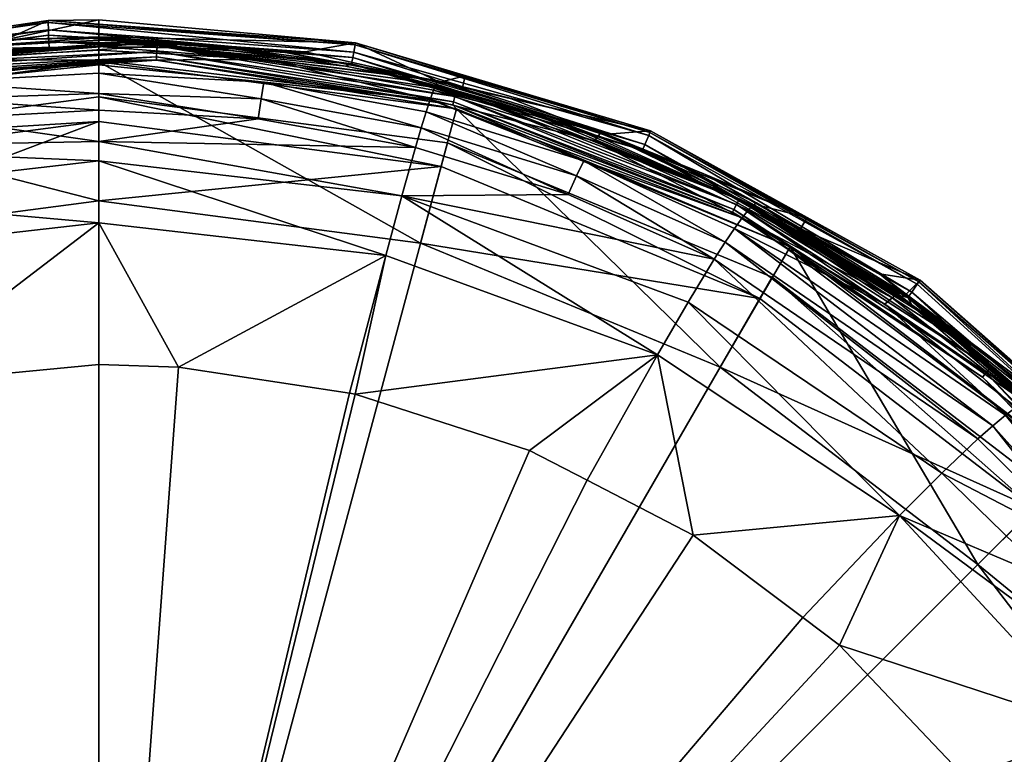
# Model space of a CAD drawing. Extents: x -0.029 to 0.029, y -0.149 to 0.029.
# Tile 103 of 104: x -0.002 to 0.018, y 0.014 to 0.029. Entities that reach past the tile are written whole.
import ezdxf

# ---------------------------------------------------------------- set-up
doc = ezdxf.new("R2010")
doc.units = 0
doc.layers.add('mesh', color=7, linetype='CONTINUOUS')

msp = doc.modelspace()

# ---------------------------------------------------------------- meshes
at = {"layer": 'mesh'}
mesh = msp.add_polyface(dxfattribs=at)
corners = [(-0.004232, 0.028264, 0.14262), (-0.004112, 0.028363, 0.142627), (-0.005449, 0.028055, 0.14262), (-0.006925, 0.027831, 0.164208), (-0.006036, 0.028087, 0.163214), (-0.00191, 0.028667, 0.163111), (-0.00696, 0.027816, 0.163262), (-0.006835, 0.027638, 0.165149), (-0.003489, 0.028469, 0.164094), (-0.003443, 0.028263, 0.165035), (-0.006768, 0.027451, 0.165604), (0, 0.028253, 0.165442), (-0.006584, 0.026869, 0.166459), (-0.003316, 0.027464, 0.166347), (-0.003257, 0.027053, 0.166739), (-0.006684, 0.027196, 0.166042), (-0.003367, 0.027802, 0.165929), (0, 0.025381, 0.143906), (0, 0.028221, 0.143906), (-0.007307, 0.027259, 0.143906), (0, 0.0275, 0.142211), (0, 0.027, 0.1425), (-0.007118, 0.026563, 0.142211), (-0.007118, 0.026563), (-0.00726, 0.028158, 0.143129), (-0.001035, 0.02906, 0.143129), (-0.007132, 0.02766, 0.14262), (-0.007186, 0.027868, 0.142662), (-0.001024, 0.028761, 0.142662), (-0.007212, 0.027973, 0.142726), (-0.001028, 0.028869, 0.142726), (-0.00725, 0.028119, 0.142923), (-0.001033, 0.02902, 0.142923), (-0.004977, 0.028136, 0.14262), (-0.007603, 0.02755, 0.14262), (-0.010912, 0.026408, 0.14262), (-0.004957, 0.02802, 0.142644), (-0.010867, 0.0263, 0.142644), (-0.004937, 0.027908, 0.142729), (-0.010824, 0.026194, 0.142729), (-0.004926, 0.027847, 0.142856), (-0.007276, 0.027156, 0.142905)]
mesh.append_faces([[corners[k] for k in face] for face in [(0, 1, 2, 2), (3, 4, 5, 5), (3, 6, 4, 4), (7, 8, 9, 9), (9, 10, 7, 7), (9, 11, 10, 10), (12, 13, 14, 14), (15, 13, 12, 12), (15, 16, 13, 13), (10, 16, 15, 15), (3, 8, 7, 7), (5, 8, 3, 3), (17, 18, 19, 19), (20, 21, 22, 22), (22, 23, 20, 20), (24, 4, 6, 6), (25, 4, 24, 24), (25, 5, 4, 4), (2, 1, 26, 26), (27, 26, 1, 1), (28, 29, 27, 27), (28, 30, 29, 29), (30, 31, 29, 29), (30, 32, 31, 31), (32, 24, 31, 31), (32, 25, 24, 24), (33, 26, 34, 34), (2, 26, 33, 33), (0, 2, 33, 33), (35, 36, 33, 33), (37, 38, 36, 36), (39, 40, 38, 38), (41, 19, 40, 40)]])
mesh = msp.add_polyface(dxfattribs=at)
corners = [(0, 0.029079, 0.143129), (0, 0.02873, 0.1631), (-0.00191, 0.028667, 0.163111), (-0.007186, 0.027868, 0.142662), (-0.004112, 0.028363, 0.142627), (-0.001024, 0.028761, 0.142662), (-0.001018, 0.028625, 0.142642), (-0.001013, 0.028504, 0.14262), (-0.004232, 0.028264, 0.14262), (-0.003489, 0.028469, 0.164094), (0, 0.028657, 0.164052), (0, 0.02853, 0.164821), (0, 0.02871, 0.163734), (-0.003443, 0.028263, 0.165035), (0, 0.028455, 0.164989), (0, 0.028253, 0.165442), (-0.003316, 0.027464, 0.166347), (0, 0.027227, 0.166676), (-0.003257, 0.027053, 0.166739), (0, 0.027573, 0.166403), (-0.003367, 0.027802, 0.165929), (0, 0.027988, 0.165877), (0, 0.028155, 0.165665), (-0.006768, 0.027451, 0.165604), (0, 0.0275, 0.142211), (-0.007118, 0.026563), (0, 0.0275), (-0.001035, 0.02906, 0.143129), (-0.004977, 0.028136, 0.14262), (0, 0.028579, 0.14262), (0.000007, 0.02817, 0.142905), (0.001178, 0.028255, 0.142856), (-0.004926, 0.027847, 0.142856), (0.000298, 0.028571, 0.14262), (0.000446, 0.028569, 0.14262), (0.000647, 0.028572, 0.14262), (0.00119, 0.028548, 0.14262), (-0.004957, 0.02802, 0.142644), (0.001185, 0.028431, 0.142644), (-0.004937, 0.027908, 0.142729), (0.001181, 0.028317, 0.142729), (0, 0.028221, 0.143906), (-0.007307, 0.027259, 0.143906)]
mesh.append_faces([[corners[k] for k in face] for face in [(0, 1, 2, 2), (3, 4, 5, 5), (4, 6, 5, 5), (4, 7, 6, 6), (8, 7, 4, 4), (9, 10, 11, 11), (9, 12, 10, 10), (13, 11, 14, 14), (13, 9, 11, 11), (14, 15, 13, 13), (16, 17, 18, 18), (16, 19, 17, 17), (20, 19, 16, 16), (20, 21, 19, 19), (22, 21, 20, 20), (23, 22, 20, 20), (15, 22, 23, 23), (2, 12, 9, 9), (1, 12, 2, 2), (24, 25, 26, 26), (0, 2, 27, 27), (7, 28, 29, 29), (8, 28, 7, 7), (30, 31, 32, 32), (29, 28, 33, 33), (28, 34, 33, 33), (28, 35, 34, 34), (36, 35, 28, 28), (28, 37, 38, 38), (37, 39, 40, 40), (39, 32, 31, 31), (32, 41, 30, 30), (32, 42, 41, 41)]])
mesh = msp.add_polyface(dxfattribs=at)
corners = [(-0.001024, 0.028761, 0.142662), (-0.001018, 0.028625, 0.142642), (0.002084, 0.028584, 0.142627), (0, 0.026592, 0.167176), (0, 0.027227, 0.166676), (0.003257, 0.027053, 0.166739), (0.003489, 0.028469, 0.164094), (0, 0.028657, 0.164052), (0, 0.02871, 0.163734), (0, 0.02873, 0.1631), (0, 0.02853, 0.164821), (0.003443, 0.028263, 0.165035), (0, 0.028455, 0.164989), (0, 0.028253, 0.165442), (0.006768, 0.027451, 0.165604), (0, 0.028155, 0.165665), (0.003367, 0.027802, 0.165929), (0, 0.027988, 0.165877), (0.003316, 0.027464, 0.166347), (0, 0.027573, 0.166403), (-0.003257, 0.027053, 0.166739), (0, 0.0275, 0.142211), (0.006988, 0.02608, 0.1425), (0, 0.027, 0.1425), (0.005239, 0.028603, 0.143129), (0, 0.029079, 0.143129), (0.000647, 0.028572, 0.14262), (0.001294, 0.02855, 0.14262), (0, 0.028579, 0.14262), (-0.001013, 0.028504, 0.14262), (0.005185, 0.028309, 0.142662), (-0.001028, 0.028869, 0.142726), (0.005205, 0.028414, 0.142726), (-0.001033, 0.02902, 0.142923), (0.005232, 0.028563, 0.142923), (-0.001035, 0.02906, 0.143129), (0.00119, 0.028548, 0.14262), (0.002585, 0.028462, 0.14262), (0.002735, 0.028441, 0.14262), (0.000298, 0.028571, 0.14262), (0.000446, 0.028569, 0.14262), (-0.004977, 0.028136, 0.14262), (0.001185, 0.028431, 0.142644), (-0.004957, 0.02802, 0.142644), (0.001181, 0.028317, 0.142729), (-0.004937, 0.027908, 0.142729), (0.001178, 0.028255, 0.142856), (0.000007, 0.02817, 0.142905), (0, 0.028221, 0.143906)]
mesh.append_faces([[corners[k] for k in face] for face in [(0, 1, 2, 2), (3, 4, 5, 5), (6, 7, 8, 8), (9, 6, 8, 8), (6, 10, 7, 7), (6, 11, 10, 10), (11, 12, 10, 10), (11, 13, 12, 12), (14, 15, 13, 13), (16, 17, 15, 15), (18, 19, 17, 17), (16, 18, 17, 17), (4, 19, 5, 5), (20, 4, 3, 3), (21, 22, 23, 23), (24, 9, 25, 25), (2, 26, 27, 27), (1, 26, 2, 2), (1, 28, 26, 26), (29, 28, 1, 1), (30, 31, 0, 0), (30, 32, 31, 31), (32, 33, 31, 31), (34, 35, 33, 33), (36, 27, 26, 26), (36, 37, 27, 27), (38, 37, 36, 36), (26, 39, 40, 40), (28, 39, 26, 26), (41, 42, 36, 36), (43, 44, 42, 42), (45, 46, 44, 44), (46, 47, 48, 48)]])
mesh = msp.add_polyface(dxfattribs=at)
corners = [(0.002084, 0.028584, 0.142627), (0.001294, 0.02855, 0.14262), (0.002585, 0.028462, 0.14262), (-0.001024, 0.028761, 0.142662), (0.005185, 0.028309, 0.142662), (0.003871, 0.028316, 0.14262), (0.003257, 0.027053, 0.166739), (0.006466, 0.026471, 0.166849), (0, 0.026592, 0.167176), (0, 0.02873, 0.1631), (0.004212, 0.028419, 0.163155), (0.003489, 0.028469, 0.164094), (0.006925, 0.027831, 0.164208), (0.003443, 0.028263, 0.165035), (0.006768, 0.027451, 0.165604), (0, 0.028253, 0.165442), (0.003367, 0.027802, 0.165929), (0, 0.028155, 0.165665), (0.006584, 0.026869, 0.166459), (0.003316, 0.027464, 0.166347), (0, 0.027573, 0.166403), (0.002735, 0.028441, 0.14262), (0.004271, 0.028252, 0.14262), (0.006569, 0.024516, 0.143906), (0.007307, 0.027259, 0.143906), (0, 0.028221, 0.143906), (0, 0.025381, 0.1425), (0, 0.027, 0.1425), (0.006988, 0.02608, 0.1425), (0.007118, 0.026563, 0.142211), (0, 0.0275, 0.142211), (0, 0.0275), (0.005239, 0.028603, 0.143129), (0, 0.029079, 0.143129), (-0.001035, 0.02906, 0.143129), (0.005162, 0.028178, 0.142637), (0.005205, 0.028414, 0.142726), (0.005232, 0.028563, 0.142923), (-0.001033, 0.02902, 0.142923), (0.00119, 0.028548, 0.14262), (0.005035, 0.028126, 0.14262), (0.005795, 0.027979, 0.14262), (0.007302, 0.027624, 0.14262), (0.006551, 0.027812, 0.14262), (0.001185, 0.028431, 0.142644), (0.007272, 0.027511, 0.142644), (0.001181, 0.028317, 0.142729), (0.007243, 0.027401, 0.142729), (0.001178, 0.028255, 0.142856), (0.007227, 0.027341, 0.142856)]
mesh.append_faces([[corners[k] for k in face] for face in [(0, 1, 2, 2), (3, 0, 4, 4), (2, 5, 0, 0), (6, 7, 8, 8), (9, 10, 11, 11), (12, 13, 11, 11), (14, 15, 13, 13), (16, 17, 14, 14), (16, 18, 19, 19), (6, 20, 19, 19), (21, 5, 2, 2), (22, 5, 21, 21), (23, 24, 25, 25), (26, 27, 28, 28), (29, 28, 30, 30), (30, 31, 29, 29), (32, 10, 9, 9), (33, 34, 32, 32), (0, 35, 4, 4), (0, 5, 35, 35), (36, 37, 38, 38), (37, 32, 34, 34), (22, 35, 5, 5), (39, 40, 22, 22), (21, 39, 22, 22), (39, 41, 40, 40), (42, 43, 39, 39), (39, 44, 45, 45), (44, 46, 47, 47), (46, 48, 49, 49), (24, 48, 25, 25), (24, 49, 48, 48)]])
mesh = msp.add_polyface(dxfattribs=at)
corners = [(0.007484, 0.027935, 0.143129), (0.007426, 0.027693, 0.163284), (0.00696, 0.027799, 0.163265), (0.006768, 0.027451, 0.165604), (0.006684, 0.027196, 0.166042), (0.003367, 0.027802, 0.165929), (0.006925, 0.027831, 0.164208), (0, 0.026592, 0.167176), (0.006466, 0.026471, 0.166849), (0.006187, 0.025478, 0.167537), (0.003489, 0.028469, 0.164094), (0.004212, 0.028419, 0.163155), (0.006835, 0.027638, 0.165149), (0.003443, 0.028263, 0.165035), (0.006584, 0.026869, 0.166459), (0.003316, 0.027464, 0.166347), (0.003257, 0.027053, 0.166739), (0.006551, 0.027812, 0.14262), (0.005909, 0.027962, 0.14262), (0.005795, 0.027979, 0.14262), (0.006664, 0.027791, 0.14262), (0.007118, 0.026563, 0.142211), (0, 0.0275), (0.007118, 0.026563), (0.005239, 0.028603, 0.143129), (0.00816, 0.02739, 0.14262), (0.008899, 0.027159, 0.14262), (0.005162, 0.028178, 0.142637), (0.007415, 0.027601, 0.14262), (0.011268, 0.026808, 0.143129), (0.011152, 0.026532, 0.142662), (0.005205, 0.028414, 0.142726), (0.005185, 0.028309, 0.142662), (0.011228, 0.026712, 0.142815), (0.005232, 0.028563, 0.142923), (0.011253, 0.026771, 0.142923), (0.005035, 0.028126, 0.14262), (0.004271, 0.028252, 0.14262), (0.007302, 0.027624, 0.14262), (0.00119, 0.028548, 0.14262), (0.007272, 0.027511, 0.142644), (0.001185, 0.028431, 0.142644), (0.007243, 0.027401, 0.142729), (0.001181, 0.028317, 0.142729), (0.007227, 0.027341, 0.142856)]
mesh.append_faces([[corners[k] for k in face] for face in [(0, 1, 2, 2), (3, 4, 5, 5), (6, 2, 1, 1), (7, 8, 9, 9), (10, 2, 6, 6), (10, 11, 2, 2), (6, 12, 13, 13), (12, 3, 13, 13), (4, 14, 5, 5), (8, 15, 14, 14), (16, 15, 8, 8), (17, 18, 19, 19), (17, 20, 18, 18), (21, 22, 23, 23), (0, 2, 24, 24), (2, 11, 24, 24), (25, 26, 27, 27), (27, 28, 25, 25), (27, 20, 28, 28), (18, 20, 27, 27), (29, 0, 24, 24), (30, 31, 32, 32), (33, 34, 31, 31), (35, 24, 34, 34), (36, 27, 37, 37), (19, 27, 36, 36), (19, 18, 27, 27), (38, 20, 17, 17), (38, 28, 20, 20), (39, 17, 19, 19), (39, 40, 38, 38), (41, 42, 40, 40), (43, 44, 42, 42)]])
mesh = msp.add_polyface(dxfattribs=at)
corners = [(0.011228, 0.026712, 0.142815), (0.011253, 0.026771, 0.142923), (0.005232, 0.028563, 0.142923), (0.006187, 0.025478, 0.167537), (0.006466, 0.026471, 0.166849), (0.009584, 0.02551, 0.167032), (0.010255, 0.026781, 0.164397), (0.006835, 0.027638, 0.165149), (0.006925, 0.027831, 0.164208), (0.010299, 0.02673, 0.163453), (0.008374, 0.027479, 0.163321), (0.007426, 0.027693, 0.163284), (0.010124, 0.026607, 0.165337), (0.006768, 0.027451, 0.165604), (0.006684, 0.027196, 0.166042), (0.009756, 0.025886, 0.166643), (0.006584, 0.026869, 0.166459), (0.009903, 0.026194, 0.166228), (0.013135, 0.025032, 0.16605), (0.008048, 0.027416, 0.14262), (0.00816, 0.02739, 0.14262), (0.007415, 0.027601, 0.14262), (0.008788, 0.027188, 0.14262), (0.008899, 0.027159, 0.14262), (0.009521, 0.02694, 0.14262), (0.009631, 0.026908, 0.14262), (0.007118, 0.026563, 0.142211), (0.0135, 0.023383, 0.1425), (0.006988, 0.02608, 0.1425), (0.011268, 0.026808, 0.143129), (0.007484, 0.027935, 0.143129), (0.010357, 0.026637, 0.14262), (0.011101, 0.02641, 0.142637), (0.005162, 0.028178, 0.142637), (0.005185, 0.028309, 0.142662), (0.011152, 0.026532, 0.142662), (0.005205, 0.028414, 0.142726), (0.005239, 0.028603, 0.143129), (0.007302, 0.027624, 0.14262), (0.013072, 0.025408, 0.14262), (0.014116, 0.024438, 0.143906), (0.007227, 0.027341, 0.142856), (0.007307, 0.027259, 0.143906)]
mesh.append_faces([[corners[k] for k in face] for face in [(0, 1, 2, 2), (3, 4, 5, 5), (6, 7, 8, 8), (8, 9, 6, 6), (8, 10, 9, 9), (11, 10, 8, 8), (7, 12, 13, 13), (6, 12, 7, 7), (14, 15, 16, 16), (14, 17, 15, 15), (13, 17, 14, 14), (12, 18, 13, 13), (5, 16, 15, 15), (4, 16, 5, 5), (19, 20, 21, 21), (22, 20, 19, 19), (22, 23, 20, 20), (24, 23, 22, 22), (24, 25, 23, 23), (26, 27, 28, 28), (29, 11, 30, 30), (29, 10, 11, 11), (31, 32, 33, 33), (33, 25, 31, 31), (33, 23, 25, 25), (34, 33, 32, 32), (35, 0, 36, 36), (1, 29, 37, 37), (19, 21, 38, 38), (39, 19, 38, 38), (39, 22, 19, 19), (40, 41, 42, 42)]])
mesh = msp.add_polyface(dxfattribs=at)
corners = [(0, 0.026592, 0.167176), (0.006187, 0.025478, 0.167537), (0, 0.026198, 0.167362), (-0.003257, 0.027053, 0.166739), (-0.006466, 0.026471, 0.166849), (-0.009756, 0.025886, 0.166643), (-0.009584, 0.02551, 0.167032), (-0.006584, 0.026869, 0.166459), (-0.009903, 0.026194, 0.166228), (-0.012787, 0.024531, 0.166898), (-0.012978, 0.024814, 0.166485), (-0.013135, 0.025032, 0.16605), (-0.006768, 0.027451, 0.165604), (-0.010124, 0.026607, 0.165337), (-0.013358, 0.025285, 0.165131), (-0.010255, 0.026781, 0.164397), (-0.006187, 0.025478, 0.167537), (-0.006569, 0.024516, 0.143906), (-0.007307, 0.027259, 0.143906), (-0.014116, 0.024438, 0.143906), (0, 0.025381, 0.143906), (0.006569, 0.024516, 0.143906), (0, 0.028221, 0.143906), (-0.006569, 0.024516, 0.1425), (0, 0.027, 0.1425), (0, 0.025381, 0.1425), (-0.006988, 0.02608, 0.1425), (-0.007118, 0.026563, 0.142211), (-0.01375, 0.023816, 0.142211), (-0.01375, 0.023816), (-0.007118, 0.026563), (-0.013146, 0.025939, 0.143129), (-0.010047, 0.026911, 0.163421), (-0.010321, 0.026788, 0.163443), (-0.007519, 0.028061, 0.143129), (-0.010115, 0.026816, 0.142627), (-0.011192, 0.026297, 0.14262), (-0.010546, 0.026563, 0.14262), (-0.011675, 0.026087, 0.14262), (0.005858, 0.024264, 0.168087), (0, 0.024931, 0.167961), (-0.010912, 0.026408, 0.14262), (-0.00956, 0.026934, 0.14262), (-0.0108, 0.026137, 0.142856)]
mesh.append_faces([[corners[k] for k in face] for face in [(0, 1, 2, 2), (3, 0, 4, 4), (5, 4, 6, 6), (5, 7, 4, 4), (8, 7, 5, 5), (7, 3, 4, 4), (9, 5, 6, 6), (10, 8, 5, 5), (11, 12, 8, 8), (13, 12, 11, 11), (13, 14, 15, 15), (4, 16, 6, 6), (4, 2, 16, 16), (0, 2, 4, 4), (17, 18, 19, 19), (20, 18, 17, 17), (21, 22, 20, 20), (23, 24, 25, 25), (23, 26, 24, 24), (27, 26, 28, 28), (27, 24, 26, 26), (27, 29, 30, 30), (28, 29, 27, 27), (25, 21, 20, 20), (31, 32, 33, 33), (34, 32, 31, 31), (35, 36, 37, 37), (35, 38, 36, 36), (2, 39, 40, 40), (37, 41, 42, 42), (36, 41, 37, 37), (2, 40, 16, 16), (43, 19, 18, 18)]])
mesh = msp.add_polyface(dxfattribs=at)
corners = [(0.010299, 0.02673, 0.163453), (0.014465, 0.025036, 0.143129), (0.012352, 0.025931, 0.163594), (0.013489, 0.025283, 0.163708), (0.016711, 0.023674, 0.142815), (0.011253, 0.026771, 0.142923), (0.011228, 0.026712, 0.142815), (0.013135, 0.025032, 0.16605), (0.012978, 0.024814, 0.166485), (0.009903, 0.026194, 0.166228), (0.010255, 0.026781, 0.164397), (0.013429, 0.025334, 0.164657), (0.013358, 0.025285, 0.165131), (0.010124, 0.026607, 0.165337), (0.006768, 0.027451, 0.165604), (0.013261, 0.025187, 0.165597), (0.010247, 0.026673, 0.14262), (0.009631, 0.026908, 0.14262), (0.009521, 0.02694, 0.14262), (0.010357, 0.026637, 0.14262), (0.011268, 0.026808, 0.143129), (0.008374, 0.027479, 0.163321), (0.012485, 0.025709, 0.14262), (0.016521, 0.023406, 0.142637), (0.011101, 0.02641, 0.142637), (0.01677, 0.023758, 0.143129), (0.005185, 0.028309, 0.142662), (0.011152, 0.026532, 0.142662), (0.016598, 0.023514, 0.142662), (0.016747, 0.023726, 0.142923), (0.013072, 0.025408, 0.14262), (0.013177, 0.025361, 0.14262), (0.008788, 0.027188, 0.14262), (0.007302, 0.027624, 0.14262), (0.013019, 0.025304, 0.142644), (0.007272, 0.027511, 0.142644), (0.012967, 0.025203, 0.142729), (0.007243, 0.027401, 0.142729), (0.012938, 0.025148, 0.142856), (0.007227, 0.027341, 0.142856), (0.014116, 0.024438, 0.143906)]
mesh.append_faces([[corners[k] for k in face] for face in [(0, 1, 2, 2), (1, 3, 2, 2), (4, 5, 6, 6), (7, 8, 9, 9), (10, 2, 11, 11), (10, 0, 2, 2), (10, 12, 13, 13), (11, 12, 10, 10), (14, 7, 9, 9), (13, 15, 7, 7), (12, 15, 13, 13), (16, 17, 18, 18), (16, 19, 17, 17), (0, 20, 1, 1), (0, 21, 20, 20), (22, 23, 24, 24), (25, 1, 20, 20), (26, 24, 27, 27), (28, 6, 27, 27), (29, 20, 5, 5), (16, 30, 24, 24), (24, 19, 16, 16), (30, 22, 24, 24), (30, 31, 22, 22), (18, 32, 30, 30), (30, 16, 18, 18), (33, 34, 30, 30), (33, 35, 34, 34), (35, 36, 34, 34), (35, 37, 36, 36), (37, 38, 36, 36), (37, 39, 38, 38), (40, 38, 39, 39)]])
mesh = msp.add_polyface(dxfattribs=at)
corners = [(-0.005094, 0.021376, 0.168849), (-0.005858, 0.024264, 0.168087), (-0.004328, 0.021622, 0.168801), (-0.006187, 0.025478, 0.167537), (-0.012034, 0.023309, 0.167954), (-0.009557, 0.019943, 0.169128), (-0.009975, 0.019686, 0.169178), (-0.011408, 0.022232, 0.168481), (-0.012787, 0.024531, 0.166898), (-0.009584, 0.02551, 0.167032), (-0.012565, 0.024184, 0.167283), (0, 0.022035, 0.16872), (0.001626, 0.021977, 0.168732), (0, -0.000012, 0.173217), (-0.0142, 0.017081, 0.169685), (-0.014386, 0.016891, 0.169722), (-0.017999, 0.013202, 0.17044), (-0.006569, 0.024516, 0.143906), (-0.014116, 0.024438, 0.143906), (-0.01269, 0.02198, 0.143906), (-0.01269, 0.02198, 0.1425), (-0.006988, 0.02608, 0.1425), (-0.006569, 0.024516, 0.1425), (-0.0135, 0.023383, 0.1425), (-0.01375, 0.023816, 0.142211), (0, 0), (-0.007118, 0.026563), (-0.01375, 0.023816), (0, 0.0275), (0.007118, 0.026563), (-0.019445, 0.019445), (0, 0.025381, 0.143906), (0, 0.025381, 0.1425), (0, 0.024931, 0.167961)]
mesh.append_faces([[corners[k] for k in face] for face in [(0, 1, 2, 2), (3, 1, 4, 4), (5, 6, 7, 7), (1, 7, 4, 4), (1, 5, 7, 7), (0, 5, 1, 1), (8, 9, 10, 10), (9, 4, 10, 10), (9, 3, 4, 4), (11, 12, 13, 13), (2, 13, 0, 0), (2, 11, 13, 13), (13, 5, 0, 0), (13, 6, 5, 5), (14, 6, 13, 13), (13, 15, 14, 14), (13, 16, 15, 15), (17, 18, 19, 19), (20, 21, 22, 22), (20, 23, 21, 21), (24, 21, 23, 23), (25, 26, 27, 27), (25, 28, 26, 26), (29, 28, 25, 25), (27, 30, 25, 25), (20, 17, 19, 19), (22, 17, 20, 20), (22, 31, 17, 17), (32, 31, 22, 22), (12, 11, 33, 33), (2, 33, 11, 11), (2, 1, 33, 33), (3, 33, 1, 1)]])
mesh = msp.add_polyface(dxfattribs=at)
corners = [(0.014465, 0.025036, 0.143129), (0.014329, 0.024805, 0.163792), (0.013489, 0.025283, 0.163708), (0.016711, 0.023674, 0.142815), (0.016747, 0.023726, 0.142923), (0.011253, 0.026771, 0.142923), (0.012565, 0.024184, 0.167283), (0.006187, 0.025478, 0.167537), (0.009584, 0.02551, 0.167032), (0, 0.026198, 0.167362), (0.005858, 0.024264, 0.168087), (0.011408, 0.022232, 0.168481), (0.012034, 0.023309, 0.167954), (0.013429, 0.025334, 0.164657), (0.012352, 0.025931, 0.163594), (0.012787, 0.024531, 0.166898), (0.009903, 0.026194, 0.166228), (0.012978, 0.024814, 0.166485), (0.009756, 0.025886, 0.166643), (0.016051, 0.023266, 0.166376), (0.013135, 0.025032, 0.16605), (0.013704, 0.025073, 0.14262), (0.01386, 0.024995, 0.14262), (0.013177, 0.025361, 0.14262), (0.014004, 0.024907, 0.14262), (0.01269, 0.02198, 0.143906), (0.007307, 0.027259, 0.143906), (0.006569, 0.024516, 0.143906), (0.014116, 0.024438, 0.143906), (0.006569, 0.024516, 0.1425), (0.006988, 0.02608, 0.1425), (0.0135, 0.023383, 0.1425), (0, 0.025381, 0.1425), (0.01375, 0.023816, 0.142211), (0.007118, 0.026563, 0.142211), (0.007118, 0.026563), (0.01375, 0.023816), (0.016521, 0.023406, 0.142637), (0.012485, 0.025709, 0.14262), (0.011152, 0.026532, 0.142662), (0.011101, 0.02641, 0.142637), (0.016598, 0.023514, 0.142662), (0.011228, 0.026712, 0.142815), (0.01677, 0.023758, 0.143129), (0.011268, 0.026808, 0.143129), (0.013072, 0.025408, 0.14262), (0.014301, 0.024738, 0.14262), (0.014079, 0.024387, 0.142905), (0.012938, 0.025148, 0.142856)]
mesh.append_faces([[corners[k] for k in face] for face in [(0, 1, 2, 2), (3, 4, 5, 5), (6, 7, 8, 8), (9, 7, 10, 10), (7, 11, 10, 10), (6, 12, 7, 7), (13, 2, 1, 1), (13, 14, 2, 2), (15, 16, 17, 17), (18, 16, 15, 15), (19, 17, 20, 20), (6, 18, 15, 15), (8, 18, 6, 6), (21, 22, 23, 23), (21, 24, 22, 22), (25, 26, 27, 27), (25, 28, 26, 26), (29, 30, 31, 31), (32, 30, 29, 29), (33, 31, 34, 34), (33, 35, 36, 36), (34, 35, 33, 33), (29, 27, 32, 32), (29, 25, 27, 27), (23, 37, 38, 38), (39, 40, 37, 37), (41, 3, 42, 42), (4, 43, 44, 44), (21, 23, 45, 45), (45, 24, 21, 21), (45, 46, 24, 24), (47, 48, 28, 28)]])
mesh = msp.add_polyface(dxfattribs=at)
corners = [(0.016349, 0.018949, 0.169118), (0.012034, 0.023309, 0.167954), (0.017215, 0.019817, 0.168625), (0.011408, 0.022232, 0.168481), (0.008793, 0.020279, 0.169062), (0.005236, 0.021428, 0.168839), (0.009971, 0.019669, 0.169181), (0.012135, 0.018548, 0.169399), (0.014372, 0.016866, 0.169727), (0.015124, 0.016301, 0.169837), (0.020398, 0.014571, 0.169966), (0.017948, 0.020513, 0.167978), (0.012787, 0.024531, 0.166898), (0.018254, 0.020784, 0.167601), (0, -0.000012, 0.173217), (0.019745, 0.010539, 0.170959), (0.020695, 0.008441, 0.171367), (0.018039, 0.013077, 0.170465), (0.017687, 0.0136, 0.170363), (0.005119, 0.021446, 0.168835), (0.001626, 0.021977, 0.168732), (0.017947, 0.017947, 0.143906), (0.014116, 0.024438, 0.143906), (0.01269, 0.02198, 0.143906), (0.019964, 0.019951, 0.143906), (0.01269, 0.02198, 0.1425), (0.019092, 0.019092, 0.1425), (0.017947, 0.017947, 0.1425), (0.0135, 0.023383, 0.1425), (0.019445, 0.019445, 0.142211), (0.01375, 0.023816, 0.142211), (0.01375, 0.023816), (0, 0), (0.007118, 0.026563), (0.019445, 0.019445), (0.023816, 0.01375)]
mesh.append_faces([[corners[k] for k in face] for face in [(0, 1, 2, 2), (3, 1, 0, 0), (3, 4, 5, 5), (3, 6, 4, 4), (3, 7, 6, 6), (0, 7, 3, 3), (0, 8, 7, 7), (9, 8, 0, 0), (10, 9, 0, 0), (11, 12, 13, 13), (14, 15, 16, 16), (14, 17, 15, 15), (18, 17, 14, 14), (14, 9, 18, 18), (14, 8, 9, 9), (7, 8, 14, 14), (14, 6, 7, 7), (14, 4, 6, 6), (5, 4, 14, 14), (14, 19, 5, 5), (14, 20, 19, 19), (21, 22, 23, 23), (21, 24, 22, 22), (25, 26, 27, 27), (25, 28, 26, 26), (29, 26, 30, 30), (30, 31, 29, 29), (32, 31, 33, 33), (32, 34, 31, 31), (35, 34, 32, 32), (25, 21, 23, 23), (27, 21, 25, 25)]])
mesh = msp.add_polyface(dxfattribs=at)
corners = [(0.013177, 0.025361, 0.14262), (0.01386, 0.024995, 0.14262), (0.014532, 0.024611, 0.14262), (0.015193, 0.024208, 0.14262), (0.013135, 0.025032, 0.16605), (0.013261, 0.025187, 0.165597), (0.016202, 0.023399, 0.165924), (0.015942, 0.023886, 0.163954), (0.013429, 0.025334, 0.164657), (0.014329, 0.024805, 0.163792), (0.0164, 0.023515, 0.164983), (0.016485, 0.023469, 0.164028), (0.016316, 0.023479, 0.165458), (0.013358, 0.025285, 0.165131), (0.016051, 0.023266, 0.166376), (0.015844, 0.023788, 0.14262), (0.01547, 0.024024, 0.14262), (0.016041, 0.023647, 0.14262), (0.01489, 0.024388, 0.14262), (0.014301, 0.024738, 0.14262), (0.014004, 0.024907, 0.14262), (0.01677, 0.023758, 0.143129), (0.014465, 0.025036, 0.143129), (0.016521, 0.023406, 0.142637), (0.011152, 0.026532, 0.142662), (0.016598, 0.023514, 0.142662), (0.013072, 0.025408, 0.14262), (0.016324, 0.023453, 0.14262), (0.016603, 0.023256, 0.14262), (0.017109, 0.022895, 0.14262), (0.0182, 0.021966, 0.142624), (0.017723, 0.022423, 0.14262), (0.013019, 0.025304, 0.142644)]
mesh.append_faces([[corners[k] for k in face] for face in [(0, 1, 2, 2), (2, 3, 0, 0), (4, 5, 6, 6), (7, 8, 9, 9), (7, 10, 8, 8), (11, 10, 7, 7), (8, 12, 13, 13), (10, 12, 8, 8), (14, 4, 6, 6), (13, 6, 5, 5), (12, 6, 13, 13), (15, 16, 17, 17), (3, 16, 15, 15), (3, 18, 16, 16), (2, 18, 3, 3), (2, 19, 18, 18), (1, 19, 2, 2), (1, 20, 19, 19), (21, 9, 22, 22), (21, 7, 9, 9), (11, 7, 21, 21), (0, 3, 23, 23), (3, 15, 23, 23), (24, 23, 25, 25), (15, 17, 23, 23), (26, 18, 19, 19), (16, 18, 26, 26), (26, 17, 16, 16), (26, 27, 17, 17), (28, 27, 26, 26), (26, 29, 28, 28), (30, 31, 26, 26), (26, 32, 30, 30)]])
mesh = msp.add_polyface(dxfattribs=at)
corners = [(0.005858, 0.024264, 0.168087), (0.005119, 0.021446, 0.168835), (0.001626, 0.021977, 0.168732), (0.005236, 0.021428, 0.168839), (0.011408, 0.022232, 0.168481), (0.006187, 0.025478, 0.167537), (0.012034, 0.023309, 0.167954), (0.012565, 0.024184, 0.167283), (0.017215, 0.019817, 0.168625), (0.017948, 0.020513, 0.167978), (0.018877, 0.021634, 0.164351), (0.0164, 0.023515, 0.164983), (0.016485, 0.023469, 0.164028), (0.019124, 0.02135, 0.165372), (0.01903, 0.021331, 0.165847), (0.016316, 0.023479, 0.165458), (0.016202, 0.023399, 0.165924), (0.018901, 0.021271, 0.166313), (0.016051, 0.023266, 0.166376), (0.012787, 0.024531, 0.166898), (0.012978, 0.024814, 0.166485), (0.018254, 0.020784, 0.167601), (0.018515, 0.021001, 0.167195), (0.019964, 0.019951, 0.143906), (0.014079, 0.024387, 0.142905), (0.014116, 0.024438, 0.143906), (0.006569, 0.024516, 0.1425), (0.0135, 0.023383, 0.1425), (0.01269, 0.02198, 0.1425), (0.01375, 0.023816, 0.142211), (0.019092, 0.019092, 0.1425), (0.01269, 0.02198, 0.143906), (0.017109, 0.022895, 0.14262), (0.020045, 0.020376, 0.14262), (0.016521, 0.023406, 0.142637), (0, 0.024931, 0.167961), (0.016603, 0.023256, 0.14262), (0.016324, 0.023453, 0.14262), (0.016041, 0.023647, 0.14262), (0.012938, 0.025148, 0.142856), (0.018044, 0.021778, 0.142856), (0.013072, 0.025408, 0.14262), (0.017723, 0.022423, 0.14262), (0.013019, 0.025304, 0.142644), (0.018117, 0.021866, 0.14268), (0.0182, 0.021966, 0.142624), (0.012967, 0.025203, 0.142729)]
mesh.append_faces([[corners[k] for k in face] for face in [(0, 1, 2, 2), (0, 3, 1, 1), (0, 4, 3, 3), (5, 6, 4, 4), (7, 8, 6, 6), (9, 8, 7, 7), (10, 11, 12, 12), (10, 13, 11, 11), (11, 14, 15, 15), (13, 14, 11, 11), (16, 17, 18, 18), (19, 20, 21, 21), (22, 20, 18, 18), (22, 21, 20, 20), (15, 17, 16, 16), (14, 17, 15, 15), (7, 19, 9, 9), (23, 24, 25, 25), (26, 27, 28, 28), (29, 30, 27, 27), (28, 31, 26, 26), (32, 33, 34, 34), (35, 0, 2, 2), (34, 36, 32, 32), (34, 37, 36, 36), (34, 38, 37, 37), (39, 24, 40, 40), (41, 42, 32, 32), (43, 44, 45, 45), (43, 46, 44, 44), (46, 40, 44, 44), (46, 39, 40, 40), (23, 40, 24, 24)]])
mesh = msp.add_polyface(dxfattribs=at)
corners = [(0.016485, 0.023469, 0.164028), (0.020495, 0.020473, 0.143129), (0.018877, 0.021634, 0.164351), (0.019219, 0.021288, 0.164412), (0.020254, 0.020242, 0.164597), (0.019124, 0.02135, 0.165372), (0.021462, 0.018873, 0.166292), (0.01903, 0.021331, 0.165847), (0.016051, 0.023266, 0.166376), (0.018731, 0.021162, 0.166764), (0.018515, 0.021001, 0.167195), (0.018901, 0.021271, 0.166313), (0.021136, 0.018753, 0.167208), (0.021322, 0.018835, 0.166758), (0.019445, 0.019445, 0.142211), (0.01375, 0.023816), (0.019445, 0.019445), (0.01677, 0.023758, 0.143129), (0.017109, 0.022895, 0.14262), (0.017723, 0.022423, 0.14262), (0.018324, 0.021935, 0.14262), (0.018911, 0.021431, 0.14262), (0.016521, 0.023406, 0.142637), (0.020589, 0.019825, 0.14262), (0.021169, 0.019307, 0.142637), (0.020045, 0.020376, 0.14262), (0.019485, 0.020911, 0.14262), (0.021488, 0.019598, 0.143129), (0.016598, 0.023514, 0.142662), (0.021347, 0.019468, 0.142726), (0.016711, 0.023674, 0.142815), (0.016747, 0.023726, 0.142923), (0.021459, 0.01957, 0.142923), (0.0182, 0.021966, 0.142624), (0.021037, 0.019341, 0.14262)]
mesh.append_faces([[corners[k] for k in face] for face in [(0, 1, 2, 2), (1, 3, 2, 2), (1, 4, 3, 3), (3, 5, 2, 2), (3, 4, 5, 5), (5, 6, 7, 7), (8, 9, 10, 10), (8, 11, 9, 9), (9, 12, 10, 10), (11, 13, 9, 9), (7, 13, 11, 11), (14, 15, 16, 16), (0, 17, 1, 1), (18, 19, 20, 20), (21, 18, 20, 20), (22, 23, 24, 24), (22, 25, 23, 23), (18, 26, 25, 25), (21, 26, 18, 18), (27, 1, 17, 17), (28, 22, 24, 24), (24, 29, 28, 28), (29, 30, 28, 28), (29, 31, 30, 30), (29, 32, 31, 31), (32, 17, 31, 31), (32, 27, 17, 17), (26, 21, 33, 33), (33, 25, 26, 26), (33, 23, 25, 25), (34, 23, 33, 33), (33, 20, 19, 19), (21, 20, 33, 33)]])
mesh = msp.add_polyface(dxfattribs=at)
corners = [(0.019461, 0.01763, 0.169045), (0.017215, 0.019817, 0.168625), (0.020273, 0.01822, 0.168412), (0.016349, 0.018949, 0.169118), (0.017948, 0.020513, 0.167978), (0.019124, 0.02135, 0.165372), (0.021751, 0.01873, 0.164863), (0.021562, 0.018875, 0.165816), (0.020254, 0.020242, 0.164597), (0.021462, 0.018873, 0.166292), (0.023576, 0.016142, 0.166786), (0.022671, 0.015842, 0.168529), (0.018254, 0.020784, 0.167601), (0.018515, 0.021001, 0.167195), (0.021136, 0.018753, 0.167208), (0.02298, 0.015979, 0.168129), (0.018731, 0.021162, 0.166764), (0.021322, 0.018835, 0.166758), (0.02343, 0.016126, 0.167252), (0.01903, 0.021331, 0.165847), (0.021488, 0.019598, 0.143129), (0.020495, 0.020473, 0.143129), (0.025192, 0.014532, 0.143129), (0.021169, 0.019307, 0.142637), (0.021633, 0.018682, 0.14262), (0.022131, 0.018089, 0.14262), (0.024942, 0.01437, 0.142662), (0.021347, 0.019468, 0.142726), (0.025112, 0.014468, 0.142815), (0.021459, 0.01957, 0.142923), (0.025167, 0.0145, 0.142923), (0.021037, 0.019341, 0.14262), (0.020589, 0.019825, 0.14262), (0.018044, 0.021778, 0.142856), (0.019884, 0.019875, 0.142905), (0.022307, 0.01739, 0.142856), (0.0182, 0.021966, 0.142624), (0.0225, 0.01754, 0.142624), (0.022397, 0.01746, 0.14268), (0.018117, 0.021866, 0.14268), (0.019964, 0.019951, 0.143906)]
mesh.append_faces([[corners[k] for k in face] for face in [(0, 1, 2, 2), (3, 1, 0, 0), (4, 2, 1, 1), (5, 6, 7, 7), (5, 8, 6, 6), (7, 9, 5, 5), (7, 10, 9, 9), (11, 12, 13, 13), (13, 14, 15, 15), (16, 17, 14, 14), (17, 18, 14, 14), (9, 17, 19, 19), (9, 18, 17, 17), (4, 12, 2, 2), (20, 8, 21, 21), (20, 6, 8, 8), (22, 6, 20, 20), (23, 24, 25, 25), (26, 27, 23, 23), (28, 29, 27, 27), (30, 20, 29, 29), (23, 31, 24, 24), (32, 31, 23, 23), (33, 34, 35, 35), (36, 24, 31, 31), (36, 25, 24, 24), (37, 25, 36, 36), (36, 38, 37, 37), (36, 39, 38, 38), (39, 35, 38, 38), (39, 33, 35, 35), (34, 40, 35, 35), (34, 33, 40, 40)]])
mesh = msp.add_polyface(dxfattribs=at)
corners = [(0.019461, 0.01763, 0.169045), (0.020273, 0.01822, 0.168412), (0.022308, 0.015663, 0.168895), (0.021562, 0.018875, 0.165816), (0.023755, 0.016005, 0.165344), (0.023679, 0.016127, 0.166309), (0.021751, 0.01873, 0.164863), (0.023576, 0.016142, 0.166786), (0.018515, 0.021001, 0.167195), (0.02298, 0.015979, 0.168129), (0.022671, 0.015842, 0.168529), (0.021136, 0.018753, 0.167208), (0.023232, 0.016073, 0.167702), (0.02343, 0.016126, 0.167252), (0.021462, 0.018873, 0.166292), (0.021433, 0.015186, 0.169514), (0.016349, 0.018949, 0.169118), (0.020398, 0.014571, 0.169966), (0.017687, 0.0136, 0.170363), (0.015124, 0.016301, 0.169837), (0.0231, 0.012518, 0.170026), (0.024022, 0.012878, 0.169422), (0.018254, 0.020784, 0.167601), (0.02198, 0.01269, 0.143906), (0.019964, 0.019951, 0.143906), (0.017947, 0.017947, 0.143906), (0.02445, 0.014104, 0.143906), (0.017947, 0.017947, 0.1425), (0.023383, 0.0135, 0.1425), (0.02198, 0.01269, 0.1425), (0.019092, 0.019092, 0.1425), (0.019445, 0.019445, 0.142211), (0.023816, 0.01375, 0.142211), (0.019445, 0.019445), (0.023816, 0.01375), (0.025192, 0.014532, 0.143129), (0.024827, 0.014304, 0.142637), (0.022131, 0.018089, 0.14262), (0.022614, 0.017483, 0.14262), (0.023528, 0.016233, 0.14262), (0.023079, 0.016864, 0.14262), (0.0225, 0.01754, 0.142624), (0.022307, 0.01739, 0.142856)]
mesh.append_faces([[corners[k] for k in face] for face in [(0, 1, 2, 2), (3, 4, 5, 5), (3, 6, 4, 4), (5, 7, 3, 3), (8, 9, 10, 10), (11, 12, 9, 9), (11, 13, 12, 12), (7, 13, 14, 14), (15, 0, 2, 2), (15, 16, 0, 0), (17, 16, 15, 15), (18, 19, 17, 17), (15, 20, 17, 17), (2, 21, 15, 15), (1, 10, 2, 2), (1, 22, 10, 10), (23, 24, 25, 25), (23, 26, 24, 24), (27, 28, 29, 29), (27, 30, 28, 28), (31, 28, 30, 30), (32, 28, 31, 31), (32, 33, 34, 34), (31, 33, 32, 32), (27, 23, 25, 25), (29, 23, 27, 27), (35, 4, 6, 6), (36, 37, 38, 38), (39, 40, 41, 41), (41, 38, 37, 37), (40, 38, 41, 41), (42, 24, 26, 26)]])
mesh = msp.add_polyface(dxfattribs=at)
corners = [(-0.025066, 0.014453, 0.143129), (-0.023, 0.017166, 0.165139), (-0.023744, 0.016002, 0.165344), (-0.022308, 0.015663, 0.168895), (-0.021433, 0.015186, 0.169514), (-0.0231, 0.012518, 0.170026), (-0.020273, 0.01822, 0.168412), (-0.020398, 0.014571, 0.169966), (-0.019461, 0.01763, 0.169045), (-0.023303, 0.009324, 0.170983), (-0.024022, 0.012878, 0.169422), (-0.025782, 0.009984, 0.169627), (-0.022671, 0.015842, 0.168529), (-0.023679, 0.016127, 0.166309), (-0.02298, 0.015979, 0.168129), (-0.024726, 0.013102, 0.168664), (-0.023232, 0.016073, 0.167702), (-0.02343, 0.016126, 0.167252), (-0.025343, 0.013178, 0.167322), (-0.023576, 0.016142, 0.166786), (-0.020696, 0.008613, 0.171334), (-0.017999, 0.013202, 0.17044), (-0.016349, 0.018949, 0.169118), (-0.014386, 0.016891, 0.169722), (-0.024435, 0.009662, 0.170573), (-0.017947, 0.017947, 0.143906), (-0.02445, 0.014104, 0.143906), (-0.02198, 0.01269, 0.143906), (-0.02198, 0.01269, 0.1425), (-0.023383, 0.0135, 0.1425), (-0.019092, 0.019092, 0.1425), (-0.024516, 0.006569, 0.1425), (-0.023816, 0.01375, 0.142211), (0, 0), (-0.019445, 0.019445), (-0.023816, 0.01375), (-0.017947, 0.017947, 0.1425), (-0.022828, 0.01802, 0.143129), (-0.025901, 0.012561, 0.142662), (-0.024288, 0.015224, 0.142627), (-0.022593, 0.017835, 0.142662), (-0.023858, 0.015732, 0.14262), (-0.023461, 0.016329, 0.14262), (-0.024047, 0.015454, 0.14262), (-0.020997, 0.019384, 0.14262), (-0.024276, 0.01508, 0.14262), (-0.0247, 0.014389, 0.14262)]
mesh.append_faces([[corners[k] for k in face] for face in [(0, 1, 2, 2), (3, 4, 5, 5), (6, 4, 3, 3), (7, 4, 8, 8), (7, 5, 4, 4), (9, 5, 7, 7), (10, 11, 12, 12), (2, 1, 13, 13), (14, 12, 15, 15), (16, 14, 15, 15), (17, 18, 19, 19), (7, 20, 9, 9), (7, 21, 20, 20), (22, 21, 7, 7), (22, 23, 21, 21), (24, 5, 9, 9), (10, 5, 24, 24), (10, 3, 5, 5), (12, 3, 10, 10), (12, 6, 3, 3), (25, 26, 27, 27), (28, 29, 30, 30), (31, 29, 28, 28), (32, 30, 29, 29), (33, 34, 35, 35), (28, 27, 31, 31), (28, 25, 27, 27), (36, 25, 28, 28), (37, 1, 0, 0), (38, 39, 40, 40), (41, 42, 43, 43), (44, 45, 46, 46), (44, 41, 45, 45)]])
mesh = msp.add_polyface(dxfattribs=at)
corners = [(0.020398, 0.014571, 0.169966), (0.018039, 0.013077, 0.170465), (0.017687, 0.0136, 0.170363), (0.025389, 0.009904, 0.169984), (0.024435, 0.009662, 0.170573), (0.0231, 0.012518, 0.170026), (0.023303, 0.009324, 0.170983), (0.019745, 0.010539, 0.170959), (0.020695, 0.008441, 0.171367), (0.021237, 0.007245, 0.1716), (0.024866, 0.003494, 0.172112), (0.026029, 0.003552, 0.171744), (0.024022, 0.012878, 0.169422), (0.022671, 0.015842, 0.168529), (0.025782, 0.009984, 0.169627), (0.024726, 0.013102, 0.168664), (0.02298, 0.015979, 0.168129), (0.024989, 0.01316, 0.168238), (0.025418, 0.00666, 0.171149), (0.021433, 0.015186, 0.169514), (0.024516, 0.006569, 0.143906), (0.02445, 0.014104, 0.143906), (0.02198, 0.01269, 0.143906), (0.02198, 0.01269, 0.1425), (0.02608, 0.006988, 0.1425), (0.024516, 0.006569, 0.1425), (0.023383, 0.0135, 0.1425), (0.023816, 0.01375, 0.142211), (0.026563, 0.007118, 0.142211), (0, 0), (0.026563, 0.007118), (0.023816, 0.01375), (0.025192, 0.014532, 0.143129), (0.02549, 0.012996, 0.165874), (0.024799, 0.014308, 0.165643), (0.025146, 0.013594, 0.14262), (0.025505, 0.012908, 0.14262), (0.024827, 0.014304, 0.142637), (0.024705, 0.014366, 0.14262), (0.022307, 0.01739, 0.142856), (0.024366, 0.01405, 0.142905), (0.025526, 0.012187, 0.142856), (0.0225, 0.01754, 0.142624), (0.025685, 0.012263, 0.142644), (0.025846, 0.012213, 0.14262), (0.022397, 0.01746, 0.14268), (0.025582, 0.012214, 0.142729)]
mesh.append_faces([[corners[k] for k in face] for face in [(0, 1, 2, 2), (3, 4, 5, 5), (6, 1, 0, 0), (6, 7, 1, 1), (8, 7, 6, 6), (6, 9, 8, 8), (6, 10, 9, 9), (11, 10, 6, 6), (12, 3, 5, 5), (13, 14, 12, 12), (13, 15, 14, 14), (16, 17, 15, 15), (6, 4, 18, 18), (0, 4, 6, 6), (0, 5, 4, 4), (19, 12, 5, 5), (20, 21, 22, 22), (23, 24, 25, 25), (23, 26, 24, 24), (27, 24, 26, 26), (28, 24, 27, 27), (29, 30, 31, 31), (23, 20, 22, 22), (25, 20, 23, 23), (32, 33, 34, 34), (35, 36, 37, 37), (37, 38, 35, 35), (39, 40, 41, 41), (42, 43, 44, 44), (45, 46, 43, 43), (45, 41, 46, 46), (40, 21, 41, 41)]])

doc.saveas('drawing.dxf')
